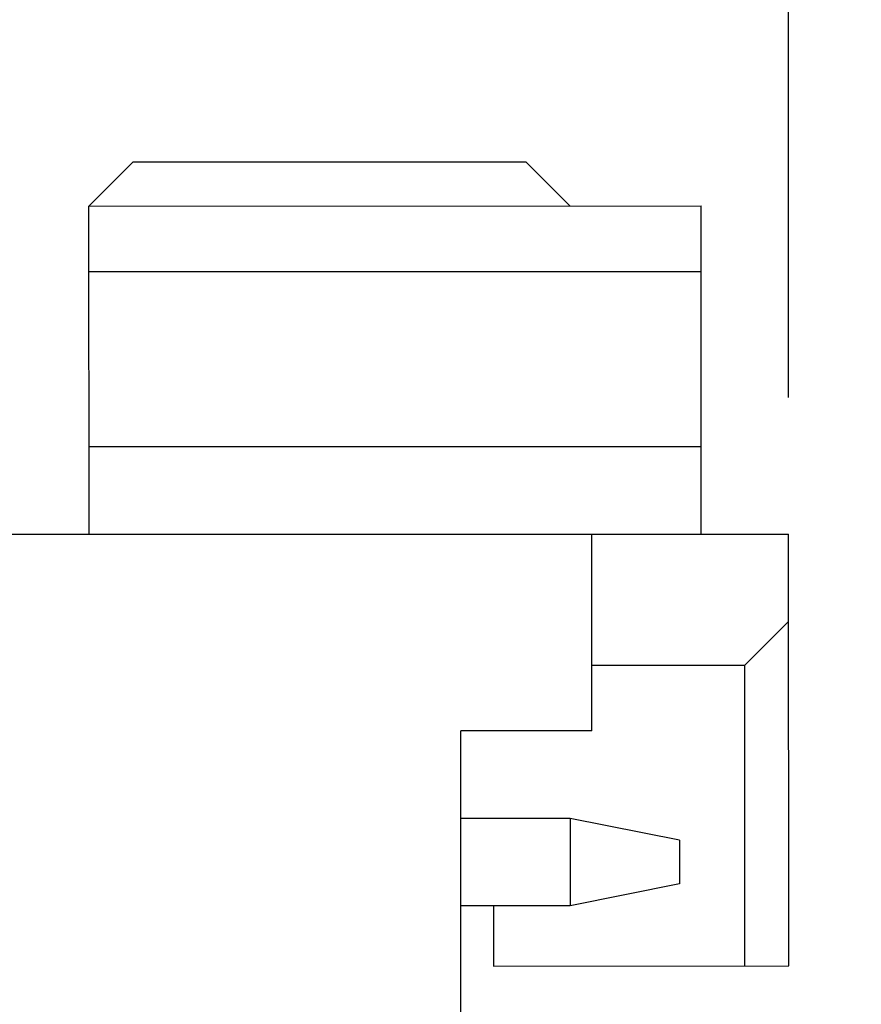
# Model space of a CAD drawing. Header units: millimetres. Extents: x 563 to 681, y 173 to 284.
# Tile 93 of 167: x 665.09 to 668.94, y 183.91 to 188.41. Entities that reach past the tile are written whole.
import ezdxf

# ---------------------------------------------------------------- set-up
doc = ezdxf.new("R2010")
doc.units = ezdxf.units.MM
doc.header["$LTSCALE"] = 30.734
doc.header["$PDMODE"] = 3
doc.header["$PDSIZE"] = 0.3125
doc.layers.get('0').update_dxf_attribs({"linetype": 'CONTINUOUS'})
doc.layers.get('Defpoints').update_dxf_attribs({"linetype": 'CONTINUOUS'})
doc.layers.add('dim', color=6, linetype='CONTINUOUS', lineweight=9)
doc.styles.add('Verdana', font='verdana.ttf', dxfattribs={"height": 2.5})
doc.dimstyles.new('aaaaaaaa 3.0', dxfattribs={"dimtxt": 2.5, "dimasz": 1.5, "dimexe": 1.25, "dimexo": 0.625, "dimtad": 1, "dimdec": 1, "dimzin": 9, "dimdsep": 46, "dimtxsty": 'Verdana', "dimcen": 0, "dimazin": 0, "dimtfac": 1, "dimtofl": 0, "dimtmove": 0, "dimatfit": 3, "dimfxl": 1, "dimlwd": 25, "dimlwe": 25, "dimarcsym": 0})

# ---------------------------------------------------------------- blocks, each defined once
blk = doc.blocks.new('*D30')
at = {"layer": 'Defpoints', "color": 0}
for p in [(668.6055, 197.6617), (681.4555, 193.4054), (668.6055, 186.0625)]:
    blk.add_point(p, dxfattribs=at)
at = {"layer": 'dim', "color": 0, "lineweight": 25}
for p, q in [((668.6055, 186.6875), (668.6055, 198.9117)), ((681.4555, 194.0304), (681.4555, 198.9117)), ((679.9555, 197.6617), (670.1055, 197.6617))]:
    blk.add_line(p, q, dxfattribs=at)
at = {"layer": 'dim', "color": 0}
for points in [[(670.1055, 197.9117), (670.1055, 197.4117), (668.6055, 197.6617)], [(679.9555, 197.4117), (679.9555, 197.9117), (681.4555, 197.6617)]]:
    blk.add_solid(points, dxfattribs=at)
at = {"layer": 'dim', "color": 0, "insert": (675.0305, 199.5938), "char_height": 2.5, "attachment_point": 5, "style": 'Verdana'}
blk.add_mtext('12.8', dxfattribs=at)

msp = doc.modelspace()

# ---------------------------------------------------------------- linework, layer by layer
at = {"linetype": 'Continuous'}
for p, q in [((665.4053, 187.5621), (665.6053, 187.7622)), ((667.4053, 187.7624), (665.6053, 187.7622)), ((667.4053, 187.7624), (667.6053, 187.5624)), ((665.4053, 187.5621), (668.2053, 187.5625)), ((665.4055, 186.0621), (665.4053, 187.5621)), ((668.2055, 186.0625), (668.2053, 187.5625)), ((665.4053, 187.2621), (668.2053, 187.2625)), ((665.4054, 186.4621), (668.2054, 186.4625)), ((664.4055, 186.062), (668.6055, 186.0625)), ((667.7056, 185.1624), (667.7055, 186.0624)), ((668.6057, 184.0875), (668.6055, 186.0625)), ((668.6055, 185.6625), (668.4056, 185.4625)), ((667.7056, 185.4624), (668.4056, 185.4625)), ((668.4057, 184.0875), (668.4056, 185.4625)), ((667.7056, 185.1624), (667.1056, 185.1623)), ((667.1059, 182.7123), (667.1056, 185.1623)), ((667.6056, 184.7624), (667.1056, 184.7623)), ((668.1057, 184.6625), (667.6056, 184.7624)), ((667.6056, 184.7624), (667.6057, 184.3624)), ((668.1057, 184.6625), (668.1057, 184.4625)), ((668.1057, 184.4625), (667.6057, 184.3624)), ((667.6057, 184.3624), (667.1057, 184.3623)), ((667.2557, 184.3624), (667.2557, 184.0874)), ((667.2557, 184.0874), (668.6057, 184.0875))]:
    msp.add_line(p, q, dxfattribs=at)

# ---------------------------------------------------------------- dimensions: what is measured, and where the dimension line sits
at = {"layer": 'dim'}
dim = msp.add_linear_dim(base=(668.6054772, 197.6616862), p1=(681.4554766, 193.4053871), p2=(668.6054772, 186.062534), dimstyle='aaaaaaaa 3.0', dxfattribs=at)
dim.commit()
dim.dimension.update_dxf_attribs({"geometry": '*D30', "text_midpoint": (675.0304769, 199.5937715)})

doc.saveas('drawing.dxf')
